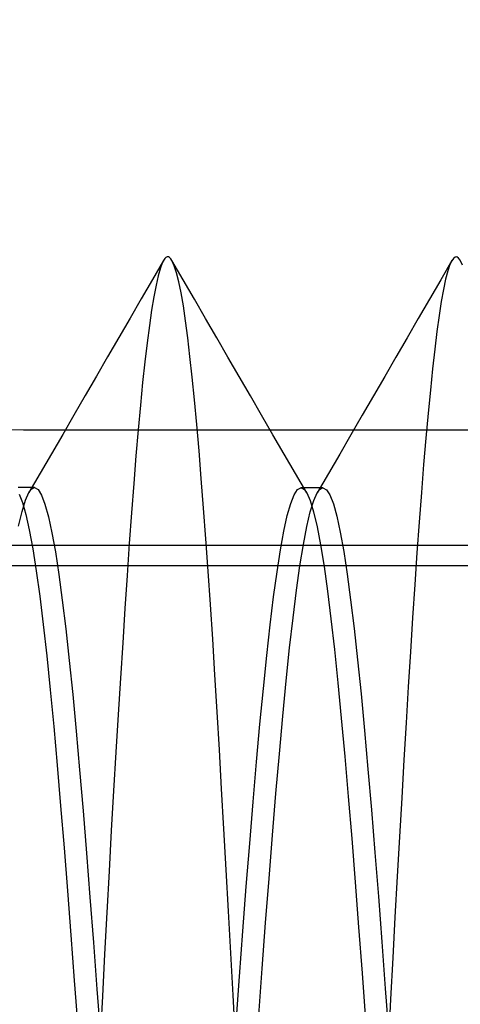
# Model space of a CAD drawing. Header units: millimetres. Extents: x 0 to 93, y -1.2 to 50.
# Tile 59 of 140: x 3.393 to 4.157, y 44.005 to 45.71. Entities that reach past the tile are written whole.
import ezdxf

# ---------------------------------------------------------------- set-up
doc = ezdxf.new("R2010")
doc.units = ezdxf.units.MM
doc.layers.add('MAIN-2', color=7, linetype='Continuous')

msp = doc.modelspace()

# ---------------------------------------------------------------- linework, layer by layer
at = {"layer": 'MAIN-2'}
for p, q in [((3.6427, 45.2935), (3.6234, 45.2602)), ((3.6427, 45.2935), (3.6234, 45.2602)), ((3.6411, 45.2903), (3.6373, 45.2804)), ((3.6411, 45.2903), (3.6373, 45.2804)), ((3.6449, 45.2967), (3.6411, 45.2903)), ((3.6449, 45.2967), (3.6411, 45.2903)), ((3.6469, 45.2987), (3.6449, 45.2967)), ((3.6469, 45.2987), (3.6449, 45.2967)), ((3.649, 45.2996), (3.6469, 45.2987)), ((3.649, 45.2996), (3.6469, 45.2987)), ((3.6511, 45.2995), (3.649, 45.2996)), ((3.6511, 45.2995), (3.649, 45.2996)), ((3.6531, 45.2984), (3.6511, 45.2995)), ((3.6531, 45.2984), (3.6511, 45.2995)), ((3.6552, 45.2963), (3.6531, 45.2984)), ((3.6552, 45.2963), (3.6531, 45.2984)), ((3.6573, 45.2931), (3.6552, 45.2963)), ((3.6573, 45.2931), (3.6552, 45.2963)), ((3.6767, 45.2598), (3.6572, 45.2933)), ((3.6767, 45.2598), (3.6572, 45.2933)), ((3.6613, 45.2844), (3.6573, 45.2931)), ((3.6613, 45.2844), (3.6573, 45.2931)), ((4.1427, 45.2932), (4.1233, 45.2597)), ((4.1427, 45.2932), (4.1233, 45.2597)), ((4.1422, 45.2927), (4.1393, 45.2865)), ((4.1422, 45.2927), (4.1393, 45.2865)), ((4.1452, 45.297), (4.1422, 45.2927)), ((4.1452, 45.297), (4.1422, 45.2927)), ((4.1482, 45.2993), (4.1452, 45.297)), ((4.1482, 45.2993), (4.1452, 45.297)), ((4.1512, 45.2995), (4.1482, 45.2993)), ((4.1512, 45.2995), (4.1482, 45.2993)), ((4.1542, 45.2977), (4.1512, 45.2995)), ((4.1542, 45.2977), (4.1512, 45.2995)), ((4.1572, 45.2938), (4.1542, 45.2977)), ((4.1572, 45.2938), (4.1542, 45.2977)), ((4.1611, 45.2854), (4.1572, 45.2938)), ((4.1611, 45.2854), (4.1572, 45.2938)), ((3.6373, 45.2804), (3.6335, 45.2671)), ((3.6373, 45.2804), (3.6335, 45.2671)), ((3.6653, 45.2721), (3.6613, 45.2844)), ((3.6653, 45.2721), (3.6613, 45.2844)), ((3.6693, 45.2563), (3.6653, 45.2721)), ((3.6693, 45.2563), (3.6653, 45.2721)), ((4.1354, 45.2753), (4.1316, 45.2609)), ((4.1354, 45.2753), (4.1316, 45.2609)), ((4.1393, 45.2865), (4.1354, 45.2753)), ((4.1393, 45.2865), (4.1354, 45.2753)), ((3.6234, 45.2602), (3.604, 45.2268)), ((3.6234, 45.2602), (3.604, 45.2268)), ((3.6335, 45.2671), (3.6297, 45.2505)), ((3.6335, 45.2671), (3.6297, 45.2505)), ((3.6732, 45.2372), (3.6693, 45.2563)), ((3.6732, 45.2372), (3.6693, 45.2563)), ((3.6961, 45.2264), (3.6767, 45.2598)), ((3.6961, 45.2264), (3.6767, 45.2598)), ((4.1233, 45.2597), (4.1039, 45.2262)), ((4.1233, 45.2597), (4.1039, 45.2262)), ((4.1316, 45.2609), (4.1278, 45.2431)), ((4.1316, 45.2609), (4.1278, 45.2431)), ((3.6297, 45.2505), (3.6259, 45.2305)), ((3.6297, 45.2505), (3.6259, 45.2305)), ((4.1278, 45.2431), (4.1241, 45.2221)), ((4.1278, 45.2431), (4.1241, 45.2221)), ((3.604, 45.2268), (3.5847, 45.1934)), ((3.604, 45.2268), (3.5847, 45.1934)), ((3.6259, 45.2305), (3.622, 45.2073)), ((3.6259, 45.2305), (3.622, 45.2073)), ((3.6771, 45.2147), (3.6732, 45.2372)), ((3.6771, 45.2147), (3.6732, 45.2372)), ((3.7155, 45.1929), (3.6961, 45.2264)), ((3.7155, 45.1929), (3.6961, 45.2264)), ((4.1039, 45.2262), (4.0844, 45.1928)), ((4.1039, 45.2262), (4.0844, 45.1928)), ((4.1241, 45.2221), (4.1204, 45.1979)), ((4.1241, 45.2221), (4.1204, 45.1979)), ((3.622, 45.2073), (3.6181, 45.1807)), ((3.622, 45.2073), (3.6181, 45.1807)), ((3.6809, 45.1888), (3.6771, 45.2147)), ((3.6809, 45.1888), (3.6771, 45.2147)), ((3.5847, 45.1934), (3.5653, 45.16)), ((3.5847, 45.1934), (3.5653, 45.16)), ((3.6847, 45.1596), (3.6809, 45.1888)), ((3.6847, 45.1596), (3.6809, 45.1888)), ((3.7349, 45.1594), (3.7155, 45.1929)), ((3.7349, 45.1594), (3.7155, 45.1929)), ((4.0844, 45.1928), (4.065, 45.1594)), ((4.0844, 45.1928), (4.065, 45.1594)), ((4.1204, 45.1979), (4.1167, 45.1704)), ((4.1204, 45.1979), (4.1167, 45.1704)), ((3.6181, 45.1807), (3.6142, 45.151)), ((3.6181, 45.1807), (3.6142, 45.151)), ((4.1167, 45.1704), (4.113, 45.1397)), ((4.1167, 45.1704), (4.113, 45.1397)), ((3.5653, 45.16), (3.5458, 45.1265)), ((3.5653, 45.16), (3.5458, 45.1265)), ((3.6885, 45.127), (3.6847, 45.1596)), ((3.6885, 45.127), (3.6847, 45.1596)), ((3.7544, 45.1259), (3.7349, 45.1594)), ((3.7544, 45.1259), (3.7349, 45.1594)), ((4.065, 45.1594), (4.0456, 45.1259)), ((4.065, 45.1594), (4.0456, 45.1259)), ((3.6142, 45.151), (3.6103, 45.118)), ((3.6142, 45.151), (3.6103, 45.118)), ((4.113, 45.1397), (4.1092, 45.1058)), ((4.113, 45.1397), (4.1092, 45.1058)), ((3.5458, 45.1265), (3.5264, 45.093)), ((3.5458, 45.1265), (3.5264, 45.093)), ((3.6924, 45.0911), (3.6885, 45.127)), ((3.6924, 45.0911), (3.6885, 45.127)), ((3.7739, 45.0924), (3.7544, 45.1259)), ((3.7739, 45.0924), (3.7544, 45.1259)), ((4.0456, 45.1259), (4.0261, 45.0923)), ((4.0456, 45.1259), (4.0261, 45.0923)), ((3.6103, 45.118), (3.6064, 45.0819)), ((3.6103, 45.118), (3.6064, 45.0819)), ((4.1092, 45.1058), (4.1053, 45.0688)), ((4.1092, 45.1058), (4.1053, 45.0688)), ((3.5264, 45.093), (3.5069, 45.0594)), ((3.5264, 45.093), (3.5069, 45.0594)), ((3.6963, 45.0519), (3.6924, 45.0911)), ((3.6963, 45.0519), (3.6924, 45.0911)), ((3.7934, 45.0588), (3.7739, 45.0924)), ((3.7934, 45.0588), (3.7739, 45.0924)), ((4.0261, 45.0923), (4.0066, 45.0588)), ((4.0261, 45.0923), (4.0066, 45.0588)), ((3.6064, 45.0819), (3.6025, 45.0426)), ((3.6064, 45.0819), (3.6025, 45.0426)), ((4.1053, 45.0688), (4.1014, 45.0287)), ((4.1053, 45.0688), (4.1014, 45.0287)), ((3.5069, 45.0594), (3.4874, 45.0258)), ((3.5069, 45.0594), (3.4874, 45.0258)), ((3.7002, 45.0095), (3.6963, 45.0519)), ((3.7002, 45.0095), (3.6963, 45.0519)), ((3.8128, 45.0253), (3.7934, 45.0588)), ((3.8128, 45.0253), (3.7934, 45.0588)), ((4.0066, 45.0588), (3.9871, 45.0253)), ((4.0066, 45.0588), (3.9871, 45.0253)), ((3.6025, 45.0426), (3.5987, 45.0003)), ((3.6025, 45.0426), (3.5987, 45.0003)), ((3.4874, 45.0258), (3.4679, 44.9923)), ((3.4874, 45.0258), (3.4679, 44.9923)), ((3.8324, 44.9917), (3.8128, 45.0253)), ((3.8324, 44.9917), (3.8128, 45.0253)), ((3.9871, 45.0253), (3.9676, 44.9917)), ((3.9871, 45.0253), (3.9676, 44.9917)), ((4.1014, 45.0287), (4.0975, 44.9857)), ((4.1014, 45.0287), (4.0975, 44.9857)), ((3.4, 45), (3.4, 45)), ((3.4, 45), (89.6, 45)), ((3.5987, 45.0003), (3.5949, 44.9551)), ((3.5987, 45.0003), (3.5949, 44.9551)), ((3.7042, 44.964), (3.7002, 45.0095)), ((3.7042, 44.964), (3.7002, 45.0095)), ((3.4679, 44.9923), (3.4484, 44.9587)), ((3.4679, 44.9923), (3.4484, 44.9587)), ((3.8519, 44.9582), (3.8324, 44.9917)), ((3.8519, 44.9582), (3.8324, 44.9917)), ((3.9676, 44.9917), (3.9481, 44.9581)), ((3.9676, 44.9917), (3.9481, 44.9581)), ((4.0975, 44.9857), (4.0936, 44.9399)), ((4.0975, 44.9857), (4.0936, 44.9399)), ((3.4484, 44.9587), (3.4288, 44.9251)), ((3.4484, 44.9587), (3.4288, 44.9251)), ((3.5949, 44.9551), (3.5911, 44.907)), ((3.5949, 44.9551), (3.5911, 44.907)), ((3.7082, 44.9157), (3.7042, 44.964)), ((3.7082, 44.9157), (3.7042, 44.964)), ((3.8714, 44.9246), (3.8519, 44.9582)), ((3.8714, 44.9246), (3.8519, 44.9582)), ((3.9481, 44.9581), (3.9286, 44.9245)), ((3.9481, 44.9581), (3.9286, 44.9245)), ((4.0936, 44.9399), (4.0897, 44.8915)), ((4.0936, 44.9399), (4.0897, 44.8915)), ((3.4288, 44.9251), (3.4093, 44.8915)), ((3.4288, 44.9251), (3.4093, 44.8915)), ((3.7122, 44.8646), (3.7082, 44.9157)), ((3.7122, 44.8646), (3.7082, 44.9157)), ((3.891, 44.891), (3.8714, 44.9246)), ((3.891, 44.891), (3.8714, 44.9246)), ((3.9286, 44.9245), (3.909, 44.891)), ((3.9286, 44.9245), (3.909, 44.891)), ((3.3936, 44.9), (3.3905, 44.9)), ((3.3936, 44.9), (3.3905, 44.9)), ((3.3968, 44.9), (3.3936, 44.9)), ((3.3968, 44.9), (3.3936, 44.9)), ((3.4, 44.9), (3.3968, 44.9)), ((3.4, 44.9), (3.3968, 44.9)), ((3.4032, 44.9), (3.4, 44.9)), ((3.4032, 44.9), (3.4, 44.9)), ((3.4064, 44.9), (3.4032, 44.9)), ((3.4064, 44.9), (3.4032, 44.9)), ((3.4096, 44.9), (3.4064, 44.9)), ((3.4096, 44.9), (3.4064, 44.9)), ((3.4128, 44.9), (3.4096, 44.9)), ((3.4128, 44.9), (3.4096, 44.9)), ((3.4126, 44.8962), (3.4143, 44.8979)), ((3.4126, 44.8962), (3.4143, 44.8979)), ((3.4159, 44.9), (3.4128, 44.9)), ((3.4159, 44.9), (3.4128, 44.9)), ((3.4143, 44.8979), (3.4159, 44.899)), ((3.4143, 44.8979), (3.4159, 44.899)), ((3.4191, 44.9), (3.4159, 44.9)), ((3.4191, 44.9), (3.4159, 44.9)), ((3.4159, 44.899), (3.4176, 44.8997)), ((3.4159, 44.899), (3.4176, 44.8997)), ((3.4176, 44.8997), (3.4192, 44.9)), ((3.4176, 44.8997), (3.4192, 44.9)), ((3.4192, 44.9), (3.4252, 44.8968)), ((3.4192, 44.9), (3.4252, 44.8968)), ((3.5911, 44.907), (3.5872, 44.8563)), ((3.5911, 44.907), (3.5872, 44.8563)), ((3.8749, 44.8966), (3.8808, 44.8996)), ((3.8749, 44.8966), (3.8808, 44.8996)), ((3.8808, 44.8996), (3.8825, 44.8993)), ((3.8808, 44.8996), (3.8825, 44.8993)), ((3.8841, 44.8996), (3.8809, 44.8996)), ((3.8841, 44.8996), (3.8809, 44.8996)), ((3.8825, 44.8993), (3.8842, 44.8986)), ((3.8825, 44.8993), (3.8842, 44.8986)), ((3.8872, 44.8996), (3.8841, 44.8996)), ((3.8872, 44.8996), (3.8841, 44.8996)), ((3.8842, 44.8986), (3.8859, 44.8974)), ((3.8842, 44.8986), (3.8859, 44.8974)), ((3.8859, 44.8974), (3.8875, 44.8957)), ((3.8859, 44.8974), (3.8875, 44.8957)), ((3.8904, 44.8996), (3.8872, 44.8996)), ((3.8904, 44.8996), (3.8872, 44.8996)), ((3.8936, 44.8996), (3.8904, 44.8996)), ((3.8936, 44.8996), (3.8904, 44.8996)), ((3.8968, 44.8996), (3.8936, 44.8996)), ((3.8968, 44.8996), (3.8936, 44.8996)), ((3.9, 44.8996), (3.8968, 44.8996)), ((3.9, 44.8996), (3.8968, 44.8996)), ((3.9032, 44.8996), (3.9, 44.8996)), ((3.9032, 44.8996), (3.9, 44.8996)), ((3.9063, 44.8996), (3.9032, 44.8996)), ((3.9063, 44.8996), (3.9032, 44.8996)), ((3.9095, 44.8996), (3.9063, 44.8996)), ((3.9095, 44.8996), (3.9063, 44.8996)), ((3.9127, 44.8996), (3.9095, 44.8996)), ((3.9127, 44.8996), (3.9095, 44.8996)), ((3.9124, 44.8957), (3.9141, 44.8974)), ((3.9124, 44.8957), (3.9141, 44.8974)), ((3.9159, 44.8996), (3.9127, 44.8996)), ((3.9159, 44.8996), (3.9127, 44.8996)), ((3.9141, 44.8974), (3.9158, 44.8986)), ((3.9141, 44.8974), (3.9158, 44.8986)), ((3.9158, 44.8986), (3.9174, 44.8993)), ((3.9158, 44.8986), (3.9174, 44.8993)), ((3.9191, 44.8996), (3.9159, 44.8996)), ((3.9191, 44.8996), (3.9159, 44.8996)), ((3.9174, 44.8993), (3.9191, 44.8996)), ((3.9174, 44.8993), (3.9191, 44.8996)), ((3.9191, 44.8996), (3.9251, 44.8965)), ((3.9191, 44.8996), (3.9251, 44.8965)), ((3.3923, 44.8887), (3.3981, 44.8741)), ((3.3923, 44.8887), (3.3981, 44.8741)), ((3.4034, 44.8781), (3.4094, 44.8915)), ((3.4034, 44.8781), (3.4094, 44.8915)), ((3.4094, 44.8915), (3.411, 44.8941)), ((3.4094, 44.8915), (3.411, 44.8941)), ((3.411, 44.8941), (3.4126, 44.8962)), ((3.411, 44.8941), (3.4126, 44.8962)), ((3.4252, 44.8968), (3.4312, 44.8872)), ((3.4252, 44.8968), (3.4312, 44.8872)), ((3.4312, 44.8872), (3.4372, 44.8715)), ((3.4312, 44.8872), (3.4372, 44.8715)), ((3.8631, 44.8726), (3.869, 44.8876)), ((3.8631, 44.8726), (3.869, 44.8876)), ((3.869, 44.8876), (3.8749, 44.8966)), ((3.869, 44.8876), (3.8749, 44.8966)), ((3.8875, 44.8957), (3.8892, 44.8936)), ((3.8875, 44.8957), (3.8892, 44.8936)), ((3.8892, 44.8936), (3.8909, 44.8909)), ((3.8892, 44.8936), (3.8909, 44.8909)), ((3.8909, 44.8909), (3.8969, 44.8775)), ((3.8909, 44.8909), (3.8969, 44.8775)), ((3.9031, 44.8777), (3.9091, 44.8909)), ((3.9031, 44.8777), (3.9091, 44.8909)), ((3.9091, 44.8909), (3.9107, 44.8936)), ((3.9091, 44.8909), (3.9107, 44.8936)), ((3.9107, 44.8936), (3.9124, 44.8957)), ((3.9107, 44.8936), (3.9124, 44.8957)), ((3.9251, 44.8965), (3.9311, 44.8873)), ((3.9251, 44.8965), (3.9311, 44.8873)), ((3.9311, 44.8873), (3.9371, 44.8719)), ((3.9311, 44.8873), (3.9371, 44.8719)), ((4.0897, 44.8915), (4.0858, 44.8405)), ((4.0897, 44.8915), (4.0858, 44.8405)), ((3.3974, 44.8587), (3.4034, 44.8781)), ((3.3974, 44.8587), (3.4034, 44.8781)), ((3.3981, 44.8741), (3.404, 44.8536)), ((3.3981, 44.8741), (3.404, 44.8536)), ((3.4372, 44.8715), (3.4432, 44.8497)), ((3.4372, 44.8715), (3.4432, 44.8497)), ((3.7162, 44.8111), (3.7122, 44.8646)), ((3.7162, 44.8111), (3.7122, 44.8646)), ((3.8572, 44.8517), (3.8631, 44.8726)), ((3.8572, 44.8517), (3.8631, 44.8726)), ((3.8969, 44.8775), (3.9029, 44.858)), ((3.8969, 44.8775), (3.9029, 44.858)), ((3.8971, 44.8583), (3.9031, 44.8777)), ((3.8971, 44.8583), (3.9031, 44.8777)), ((3.9371, 44.8719), (3.9431, 44.8504)), ((3.9371, 44.8719), (3.9431, 44.8504)), ((3.3914, 44.8333), (3.3974, 44.8587)), ((3.3914, 44.8333), (3.3974, 44.8587)), ((3.404, 44.8536), (3.41, 44.827)), ((3.404, 44.8536), (3.41, 44.827)), ((3.4432, 44.8497), (3.4492, 44.822)), ((3.4432, 44.8497), (3.4492, 44.822)), ((3.5872, 44.8563), (3.5834, 44.8031)), ((3.5872, 44.8563), (3.5834, 44.8031)), ((3.8513, 44.8248), (3.8572, 44.8517)), ((3.8513, 44.8248), (3.8572, 44.8517)), ((3.8912, 44.8328), (3.8971, 44.8583)), ((3.8912, 44.8328), (3.8971, 44.8583)), ((3.9029, 44.858), (3.9089, 44.8323)), ((3.9029, 44.858), (3.9089, 44.8323)), ((3.9431, 44.8504), (3.9491, 44.8227)), ((3.9431, 44.8504), (3.9491, 44.8227)), ((3.8852, 44.8015), (3.8912, 44.8328)), ((3.8852, 44.8015), (3.8912, 44.8328)), ((3.9089, 44.8323), (3.9149, 44.8007)), ((3.9089, 44.8323), (3.9149, 44.8007)), ((4.0858, 44.8405), (4.082, 44.7872)), ((4.0858, 44.8405), (4.082, 44.7872)), ((3.41, 44.827), (3.4161, 44.7943)), ((3.41, 44.827), (3.4161, 44.7943)), ((3.4492, 44.822), (3.4552, 44.7886)), ((3.4492, 44.822), (3.4552, 44.7886)), ((3.8453, 44.7921), (3.8513, 44.8248)), ((3.8453, 44.7921), (3.8513, 44.8248)), ((3.9491, 44.8227), (3.9551, 44.7892)), ((3.9491, 44.8227), (3.9551, 44.7892)), ((10.1, 44.8), (1.1, 44.8)), ((3.5834, 44.8031), (3.5796, 44.7477)), ((3.5834, 44.8031), (3.5796, 44.7477)), ((3.7202, 44.7553), (3.7162, 44.8111)), ((3.7202, 44.7553), (3.7162, 44.8111)), ((3.8792, 44.7645), (3.8852, 44.8015)), ((3.8792, 44.7645), (3.8852, 44.8015)), ((3.9149, 44.8007), (3.9209, 44.7633)), ((3.9149, 44.8007), (3.9209, 44.7633)), ((3.4161, 44.7943), (3.4221, 44.7559)), ((3.4161, 44.7943), (3.4221, 44.7559)), ((3.4552, 44.7886), (3.4612, 44.7496)), ((3.4552, 44.7886), (3.4612, 44.7496)), ((3.8394, 44.754), (3.8453, 44.7921)), ((3.8394, 44.754), (3.8453, 44.7921)), ((3.9551, 44.7892), (3.9611, 44.75)), ((3.9551, 44.7892), (3.9611, 44.75)), ((4.082, 44.7872), (4.0782, 44.732)), ((4.082, 44.7872), (4.0782, 44.732)), ((1.1, 44.7651), (10.1, 44.7651)), ((3.8733, 44.7222), (3.8792, 44.7645)), ((3.8733, 44.7222), (3.8792, 44.7645)), ((3.9209, 44.7633), (3.9269, 44.7205)), ((3.9209, 44.7633), (3.9269, 44.7205)), ((3.4221, 44.7559), (3.4281, 44.712)), ((3.4221, 44.7559), (3.4281, 44.712)), ((3.4612, 44.7496), (3.4672, 44.7052)), ((3.4612, 44.7496), (3.4672, 44.7052)), ((3.5796, 44.7477), (3.5757, 44.6905)), ((3.5796, 44.7477), (3.5757, 44.6905)), ((3.7241, 44.6975), (3.7202, 44.7553)), ((3.7241, 44.6975), (3.7202, 44.7553)), ((3.8335, 44.7107), (3.8394, 44.754)), ((3.8335, 44.7107), (3.8394, 44.754)), ((3.9611, 44.75), (3.9671, 44.7055)), ((3.9611, 44.75), (3.9671, 44.7055)), ((4.0782, 44.732), (4.0744, 44.6748)), ((4.0782, 44.732), (4.0744, 44.6748)), ((3.4281, 44.712), (3.4342, 44.6628)), ((3.4281, 44.712), (3.4342, 44.6628)), ((3.8276, 44.6624), (3.8335, 44.7107)), ((3.8276, 44.6624), (3.8335, 44.7107)), ((3.8673, 44.6747), (3.8733, 44.7222)), ((3.8673, 44.6747), (3.8733, 44.7222)), ((3.9269, 44.7205), (3.9329, 44.6726)), ((3.9269, 44.7205), (3.9329, 44.6726)), ((3.4672, 44.7052), (3.4732, 44.6556)), ((3.4672, 44.7052), (3.4732, 44.6556)), ((3.728, 44.6376), (3.7241, 44.6975)), ((3.728, 44.6376), (3.7241, 44.6975)), ((3.9671, 44.7055), (3.9731, 44.6559)), ((3.9671, 44.7055), (3.9731, 44.6559)), ((3.5757, 44.6905), (3.5719, 44.6314)), ((3.5757, 44.6905), (3.5719, 44.6314)), ((3.4342, 44.6628), (3.4402, 44.6086)), ((3.4342, 44.6628), (3.4402, 44.6086)), ((3.8217, 44.6094), (3.8276, 44.6624)), ((3.8217, 44.6094), (3.8276, 44.6624)), ((3.8613, 44.6224), (3.8673, 44.6747)), ((3.8613, 44.6224), (3.8673, 44.6747)), ((3.9329, 44.6726), (3.9389, 44.6197)), ((3.9329, 44.6726), (3.9389, 44.6197)), ((4.0744, 44.6748), (4.0707, 44.6159)), ((4.0744, 44.6748), (4.0707, 44.6159)), ((3.4732, 44.6556), (3.4792, 44.6009)), ((3.4732, 44.6556), (3.4792, 44.6009)), ((3.9731, 44.6559), (3.9791, 44.6016)), ((3.9731, 44.6559), (3.9791, 44.6016)), ((3.5719, 44.6314), (3.5679, 44.5703)), ((3.5719, 44.6314), (3.5679, 44.5703)), ((3.7318, 44.5757), (3.728, 44.6376)), ((3.7318, 44.5757), (3.728, 44.6376)), ((3.4402, 44.6086), (3.4462, 44.5497)), ((3.4402, 44.6086), (3.4462, 44.5497)), ((3.8158, 44.552), (3.8217, 44.6094)), ((3.8158, 44.552), (3.8217, 44.6094)), ((3.8554, 44.5656), (3.8613, 44.6224)), ((3.8554, 44.5656), (3.8613, 44.6224)), ((3.9389, 44.6197), (3.9449, 44.5622)), ((3.9389, 44.6197), (3.9449, 44.5622)), ((4.0707, 44.6159), (4.067, 44.5553)), ((4.0707, 44.6159), (4.067, 44.5553)), ((3.4792, 44.6009), (3.4852, 44.5417)), ((3.4792, 44.6009), (3.4852, 44.5417)), ((3.9791, 44.6016), (3.9851, 44.5427)), ((3.9791, 44.6016), (3.9851, 44.5427)), ((3.7356, 44.5118), (3.7318, 44.5757)), ((3.7356, 44.5118), (3.7318, 44.5757)), ((3.5679, 44.5703), (3.564, 44.5072)), ((3.5679, 44.5703), (3.564, 44.5072)), ((3.8494, 44.5044), (3.8554, 44.5656)), ((3.8494, 44.5044), (3.8554, 44.5656)), ((3.9449, 44.5622), (3.9509, 44.5005)), ((3.9449, 44.5622), (3.9509, 44.5005)), ((3.4462, 44.5497), (3.4523, 44.4865)), ((3.4462, 44.5497), (3.4523, 44.4865)), ((3.4852, 44.5417), (3.4912, 44.4784)), ((3.4852, 44.5417), (3.4912, 44.4784)), ((3.8098, 44.4904), (3.8158, 44.552)), ((3.8098, 44.4904), (3.8158, 44.552)), ((3.9851, 44.5427), (3.9911, 44.4796)), ((3.9851, 44.5427), (3.9911, 44.4796)), ((4.067, 44.5553), (4.0633, 44.4928)), ((4.067, 44.5553), (4.0633, 44.4928)), ((3.564, 44.5072), (3.5601, 44.442)), ((3.564, 44.5072), (3.5601, 44.442)), ((3.7395, 44.446), (3.7356, 44.5118)), ((3.7395, 44.446), (3.7356, 44.5118)), ((3.8039, 44.4249), (3.8098, 44.4904)), ((3.8039, 44.4249), (3.8098, 44.4904)), ((3.8435, 44.4392), (3.8494, 44.5044)), ((3.8435, 44.4392), (3.8494, 44.5044)), ((3.9509, 44.5005), (3.9569, 44.4346)), ((3.9509, 44.5005), (3.9569, 44.4346)), ((4.0633, 44.4928), (4.0595, 44.4285)), ((4.0633, 44.4928), (4.0595, 44.4285)), ((3.4523, 44.4865), (3.4583, 44.4193)), ((3.4523, 44.4865), (3.4583, 44.4193)), ((3.4912, 44.4784), (3.4972, 44.4112)), ((3.4912, 44.4784), (3.4972, 44.4112)), ((3.9911, 44.4796), (3.9971, 44.4125)), ((3.9911, 44.4796), (3.9971, 44.4125)), ((3.5601, 44.442), (3.5561, 44.3749)), ((3.5601, 44.442), (3.5561, 44.3749)), ((3.7434, 44.3783), (3.7395, 44.446)), ((3.7434, 44.3783), (3.7395, 44.446)), ((3.8375, 44.3704), (3.8435, 44.4392)), ((3.8375, 44.3704), (3.8435, 44.4392)), ((3.798, 44.3559), (3.8039, 44.4249)), ((3.798, 44.3559), (3.8039, 44.4249)), ((3.9569, 44.4346), (3.9629, 44.3651)), ((3.9569, 44.4346), (3.9629, 44.3651)), ((4.0595, 44.4285), (4.0557, 44.3626)), ((4.0595, 44.4285), (4.0557, 44.3626)), ((3.4583, 44.4193), (3.4643, 44.3491)), ((3.4583, 44.4193), (3.4643, 44.3491)), ((3.4972, 44.4112), (3.5032, 44.3405)), ((3.4972, 44.4112), (3.5032, 44.3405)), ((3.9971, 44.4125), (4.0031, 44.3419)), ((3.9971, 44.4125), (4.0031, 44.3419)), ((3.5561, 44.3749), (3.5522, 44.3061)), ((3.5561, 44.3749), (3.5522, 44.3061)), ((3.7473, 44.309), (3.7434, 44.3783)), ((3.7473, 44.309), (3.7434, 44.3783)), ((3.8315, 44.2983), (3.8375, 44.3704)), ((3.8315, 44.2983), (3.8375, 44.3704)), ((3.7921, 44.2838), (3.798, 44.3559)), ((3.7921, 44.2838), (3.798, 44.3559)), ((3.9629, 44.3651), (3.9689, 44.2923)), ((3.9629, 44.3651), (3.9689, 44.2923)), ((4.0557, 44.3626), (4.0518, 44.2952)), ((4.0557, 44.3626), (4.0518, 44.2952)), ((3.4643, 44.3491), (3.4703, 44.2764)), ((3.4643, 44.3491), (3.4703, 44.2764)), ((3.5032, 44.3405), (3.5092, 44.2669)), ((3.5032, 44.3405), (3.5092, 44.2669)), ((4.0031, 44.3419), (4.0091, 44.2681)), ((4.0031, 44.3419), (4.0091, 44.2681)), ((3.5522, 44.3061), (3.5483, 44.2359)), ((3.5522, 44.3061), (3.5483, 44.2359)), ((3.7512, 44.2384), (3.7473, 44.309)), ((3.7512, 44.2384), (3.7473, 44.309)), ((3.7862, 44.209), (3.7921, 44.2838)), ((3.7862, 44.209), (3.7921, 44.2838)), ((3.8256, 44.2234), (3.8315, 44.2983)), ((3.8256, 44.2234), (3.8315, 44.2983)), ((3.9689, 44.2923), (3.9749, 44.2168)), ((3.9689, 44.2923), (3.9749, 44.2168)), ((4.0518, 44.2952), (4.0479, 44.2263)), ((4.0518, 44.2952), (4.0479, 44.2263)), ((3.4703, 44.2764), (3.4762, 44.2017)), ((3.4703, 44.2764), (3.4762, 44.2017)), ((3.5092, 44.2669), (3.5152, 44.1906)), ((3.5092, 44.2669), (3.5152, 44.1906)), ((4.0091, 44.2681), (4.0151, 44.1918)), ((4.0091, 44.2681), (4.0151, 44.1918)), ((3.5483, 44.2359), (3.5445, 44.1645)), ((3.5483, 44.2359), (3.5445, 44.1645)), ((3.7552, 44.1666), (3.7512, 44.2384)), ((3.7552, 44.1666), (3.7512, 44.2384)), ((3.8196, 44.1462), (3.8256, 44.2234)), ((3.8196, 44.1462), (3.8256, 44.2234)), ((3.9749, 44.2168), (3.9809, 44.1389)), ((3.9749, 44.2168), (3.9809, 44.1389)), ((4.0479, 44.2263), (4.0439, 44.1564)), ((4.0479, 44.2263), (4.0439, 44.1564)), ((3.4762, 44.2017), (3.4821, 44.125)), ((3.4762, 44.2017), (3.4821, 44.125)), ((3.7803, 44.132), (3.7862, 44.209)), ((3.7803, 44.132), (3.7862, 44.209)), ((3.5152, 44.1906), (3.5212, 44.112)), ((3.5152, 44.1906), (3.5212, 44.112)), ((4.0151, 44.1918), (4.0211, 44.1132)), ((4.0151, 44.1918), (4.0211, 44.1132)), ((3.5445, 44.1645), (3.5406, 44.0923)), ((3.5445, 44.1645), (3.5406, 44.0923)), ((3.7593, 44.094), (3.7552, 44.1666)), ((3.7593, 44.094), (3.7552, 44.1666)), ((4.0439, 44.1564), (4.0401, 44.0856)), ((4.0439, 44.1564), (4.0401, 44.0856)), ((3.7743, 44.0532), (3.7803, 44.132)), ((3.7743, 44.0532), (3.7803, 44.132)), ((3.8136, 44.0671), (3.8196, 44.1462)), ((3.8136, 44.0671), (3.8196, 44.1462)), ((3.9809, 44.1389), (3.9869, 44.0591)), ((3.9809, 44.1389), (3.9869, 44.0591)), ((3.4821, 44.125), (3.488, 44.0463)), ((3.4821, 44.125), (3.488, 44.0463)), ((4.0211, 44.1132), (4.0271, 44.0329)), ((4.0211, 44.1132), (4.0271, 44.0329)), ((3.5212, 44.112), (3.5273, 44.0317)), ((3.5212, 44.112), (3.5273, 44.0317)), ((3.5406, 44.0923), (3.5368, 44.0196)), ((3.5406, 44.0923), (3.5368, 44.0196)), ((3.7633, 44.0208), (3.7593, 44.094)), ((3.7633, 44.0208), (3.7593, 44.094)), ((4.0401, 44.0856), (4.0362, 44.0144)), ((4.0401, 44.0856), (4.0362, 44.0144)), ((3.8077, 43.9865), (3.8136, 44.0671)), ((3.8077, 43.9865), (3.8136, 44.0671)), ((3.488, 44.0463), (3.4939, 43.9662)), ((3.488, 44.0463), (3.4939, 43.9662)), ((3.7684, 43.973), (3.7743, 44.0532)), ((3.7684, 43.973), (3.7743, 44.0532)), ((3.9869, 44.0591), (3.9929, 43.9778)), ((3.9869, 44.0591), (3.9929, 43.9778)), ((3.5273, 44.0317), (3.5333, 43.95)), ((3.5273, 44.0317), (3.5333, 43.95)), ((4.0271, 44.0329), (4.0331, 43.9513)), ((4.0271, 44.0329), (4.0331, 43.9513)), ((3.5368, 44.0196), (3.5329, 43.9465)), ((3.5368, 44.0196), (3.5329, 43.9465)), ((3.7673, 43.9473), (3.7633, 44.0208)), ((3.7673, 43.9473), (3.7633, 44.0208)), ((4.0362, 44.0144), (4.0324, 43.943)), ((4.0362, 44.0144), (4.0324, 43.943))]:
    msp.add_line(p, q, dxfattribs=at)
msp.add_arc((3.4, 46.5), 1.5, 180, 270, dxfattribs=at)

doc.saveas('drawing.dxf')
